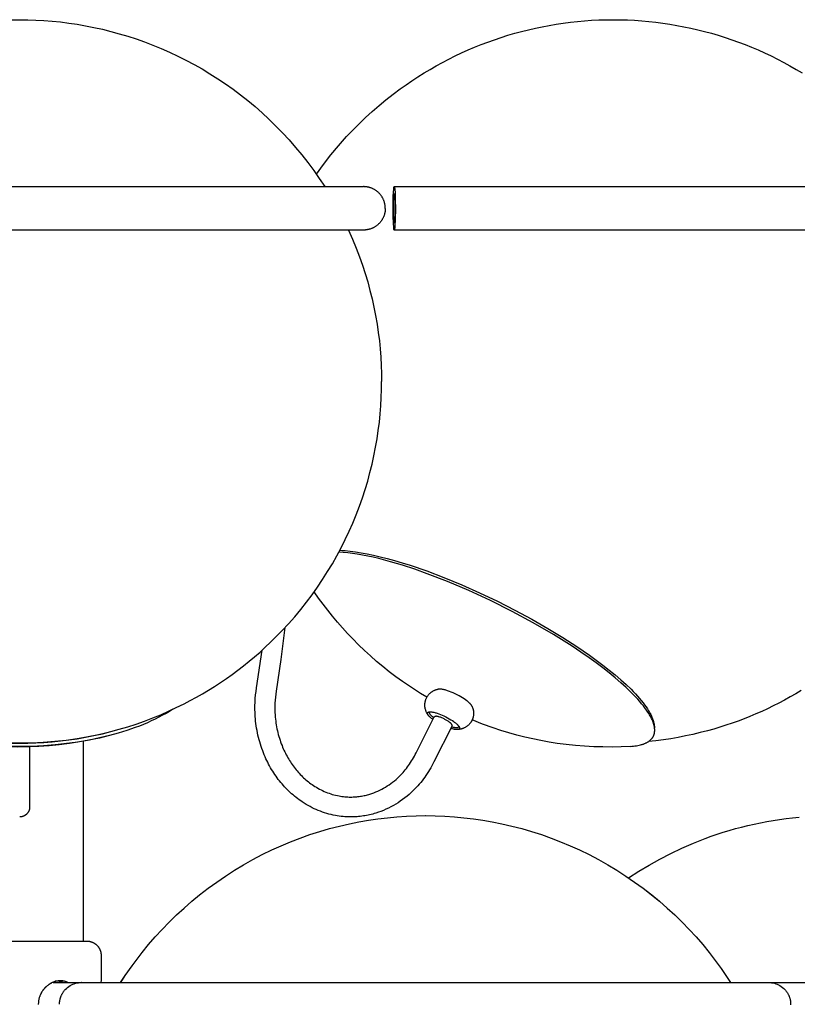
# Model space of a CAD drawing. Header units: millimetres. Extents: x -325 to 325, y -993 to 295.
# Tile 5 of 10: x 0 to 215, y -758 to -486. Entities that reach past the tile are written whole.
import ezdxf

# ---------------------------------------------------------------- set-up
doc = ezdxf.new("R2010")
doc.units = ezdxf.units.MM
doc.layers.add('Make2D$Visible$Curves', color=7, linetype='Continuous', true_color=0x000000)

msp = doc.modelspace()

# ---------------------------------------------------------------- linework, layer by layer
at = {"layer": 'Make2D$Visible$Curves', "color": 18, "lineweight": -3, "true_color": 0x000000}
for points in [[(-2.22, -486.17), (0, -486.15), (2.22, -486.17), (4.46, -486.25), (6.71, -486.37), (8.99, -486.55), (11.27, -486.78), (13.57, -487.07), (15.88, -487.41), (18.2, -487.82), (20.52, -488.27), (22.85, -488.79), (25.18, -489.37), (27.52, -490.01), (29.85, -490.7), (32.17, -491.46), (34.5, -492.28), (36.81, -493.17), (39.11, -494.11), (41.4, -495.12), (43.67, -496.19), (45.93, -497.32), (48.16, -498.51), (50.38, -499.76), (52.56, -501.07), (54.72, -502.45), (56.85, -503.88), (58.94, -505.37), (61.01, -506.91), (63.03, -508.51), (65.01, -510.16), (66.96, -511.87), (68.86, -513.63), (70.71, -515.44), (72.61, -517.38), (74.45, -519.38), (76.23, -521.43), (77.96, -523.52), (79.63, -525.66), (81.24, -527.83), (82.78, -530.04), (84.26, -532.29)], [(81.97, -528.87), (83.93, -526.17), (85.98, -523.53), (88.11, -520.97), (90.33, -518.47), (92.03, -516.66), (93.78, -514.9), (95.57, -513.18), (97.4, -511.5), (99.28, -509.87), (101.19, -508.29), (103.14, -506.76), (105.13, -505.27), (106.74, -504.12), (108.38, -503.01), (110.03, -501.93), (111.7, -500.88), (113.39, -499.87), (115.1, -498.89), (116.82, -497.95), (118.57, -497.04), (120.32, -496.16), (122.1, -495.32), (123.89, -494.52), (125.69, -493.75), (127.5, -493.02), (129.33, -492.33), (131.18, -491.67), (133.03, -491.05), (134.9, -490.46), (136.78, -489.91), (138.67, -489.39), (140.57, -488.92), (142.47, -488.48), (144.39, -488.08), (146.32, -487.71), (148.25, -487.39), (150.19, -487.1), (152.14, -486.85), (154.1, -486.63), (156.06, -486.46), (158.02, -486.32), (160, -486.22), (161.97, -486.17), (163.95, -486.15), (165.93, -486.17), (167.9, -486.22), (169.87, -486.32), (171.84, -486.46), (173.8, -486.63), (175.75, -486.85), (177.7, -487.1), (179.64, -487.39), (181.58, -487.71), (183.5, -488.08), (185.42, -488.48), (187.33, -488.92), (189.23, -489.39), (191.12, -489.91), (193, -490.46), (194.86, -491.05), (196.72, -491.67), (198.56, -492.33), (200.39, -493.02), (202.21, -493.75), (204.01, -494.52), (205.8, -495.32), (207.57, -496.16), (209.33, -497.04), (211.07, -497.95), (212.8, -498.89), (214.5, -499.87), (216.19, -500.88)], [(-95, -532.29), (-47.5, -532.29), (3.65, -532.29), (47.5, -532.29), (53.42, -532.29), (95, -532.29)], [(101, -538.29), (101, -538.16), (100.99, -538.03), (100.98, -537.9), (100.97, -537.77), (100.96, -537.64), (100.95, -537.51), (100.93, -537.38), (100.9, -537.24), (100.88, -537.11), (100.85, -536.98), (100.82, -536.84), (100.78, -536.71), (100.75, -536.57), (100.7, -536.44), (100.66, -536.31), (100.61, -536.17), (100.56, -536.04), (100.5, -535.91), (100.44, -535.78), (100.38, -535.65), (100.32, -535.52), (100.25, -535.39), (100.18, -535.27), (100.1, -535.14), (100.02, -535.02), (99.94, -534.9), (99.86, -534.78), (99.77, -534.66), (99.68, -534.54), (99.59, -534.43), (99.49, -534.32), (99.39, -534.21), (99.28, -534.09), (99.16, -533.98), (99.04, -533.86), (98.92, -533.75), (98.8, -533.65), (98.67, -533.55), (98.54, -533.45), (98.41, -533.36), (98.27, -533.27), (98.14, -533.18), (98, -533.1), (97.86, -533.02), (97.72, -532.95), (97.58, -532.88), (97.44, -532.81), (97.29, -532.75), (97.15, -532.69), (97, -532.64), (96.86, -532.59), (96.71, -532.54), (96.57, -532.5), (96.42, -532.46), (96.27, -532.43), (96.13, -532.4), (95.98, -532.37), (95.84, -532.35), (95.7, -532.33), (95.56, -532.32), (95.41, -532.31), (95.27, -532.3), (95.13, -532.29), (95, -532.29)], [(103.17, -538.29), (103.22, -535.18), (103.29, -533.63), (103.32, -533.17), (103.35, -532.91), (103.38, -532.67), (103.39, -532.61), (103.4, -532.53), (103.41, -532.46), (103.42, -532.43), (103.42, -532.41), (103.43, -532.38), (103.43, -532.37), (103.44, -532.36), (103.44, -532.35), (103.44, -532.34), (103.45, -532.34), (103.45, -532.33), (103.45, -532.33), (103.45, -532.32), (103.45, -532.32), (103.45, -532.32), (103.46, -532.32), (103.46, -532.31), (103.46, -532.31), (103.46, -532.31), (103.46, -532.31), (103.46, -532.31), (103.46, -532.3), (103.46, -532.3), (103.46, -532.3), (103.47, -532.3), (103.47, -532.3), (103.47, -532.3), (103.47, -532.3), (103.47, -532.3), (103.47, -532.3), (103.47, -532.3), (103.47, -532.3), (103.47, -532.3), (103.47, -532.3), (103.47, -532.3), (103.47, -532.3), (103.47, -532.3), (103.47, -532.3), (103.47, -532.29), (103.47, -532.29), (103.47, -532.29), (103.48, -532.29), (103.48, -532.29), (103.48, -532.29), (103.48, -532.29), (103.48, -532.29), (103.48, -532.29), (103.48, -532.29), (103.48, -532.29), (103.48, -532.29), (103.48, -532.29), (103.48, -532.29), (103.48, -532.29), (103.48, -532.29), (103.48, -532.29), (103.48, -532.29), (103.48, -532.29), (103.48, -532.29), (103.48, -532.29), (103.48, -532.29), (103.48, -532.29), (103.48, -532.29), (103.48, -532.29), (103.48, -532.29), (103.49, -532.29), (103.49, -532.29), (103.49, -532.29), (103.49, -532.29), (103.49, -532.29), (103.49, -532.29), (103.49, -532.29), (103.49, -532.29), (103.49, -532.29), (103.49, -532.29), (103.49, -532.29), (103.49, -532.29), (103.49, -532.29), (103.49, -532.3), (103.49, -532.3), (103.49, -532.3), (103.49, -532.3), (103.49, -532.3), (103.49, -532.3), (103.49, -532.3), (103.49, -532.3), (103.49, -532.3), (103.49, -532.3), (103.5, -532.3), (103.5, -532.3), (103.5, -532.3), (103.5, -532.3), (103.5, -532.3), (103.5, -532.3), (103.5, -532.3), (103.5, -532.3), (103.5, -532.31), (103.5, -532.31), (103.5, -532.31), (103.5, -532.31), (103.51, -532.31), (103.51, -532.31), (103.51, -532.32), (103.51, -532.32), (103.51, -532.32), (103.51, -532.33), (103.52, -532.33), (103.52, -532.33), (103.52, -532.34), (103.52, -532.34), (103.53, -532.35), (103.53, -532.36), (103.53, -532.37), (103.54, -532.38), (103.54, -532.41), (103.55, -532.44), (103.55, -532.47), (103.57, -532.54), (103.59, -532.66), (103.61, -532.82), (103.63, -533.08), (103.69, -533.93), (103.76, -535.98), (103.78, -538.29)], [(103.48, -532.29), (258.68, -532.29)], [(103.25, -534.29), (103.48, -534.29)], [(103.28, -538.29), (103.3, -536.67), (103.34, -535.44), (103.37, -534.94), (103.39, -534.74), (103.41, -534.58), (103.42, -534.51), (103.43, -534.45), (103.43, -534.43), (103.44, -534.4), (103.44, -534.38), (103.44, -534.36), (103.45, -534.36), (103.45, -534.35), (103.45, -534.34), (103.45, -534.33), (103.46, -534.33), (103.46, -534.32), (103.46, -534.32), (103.46, -534.32), (103.46, -534.31), (103.46, -534.31), (103.46, -534.31), (103.47, -534.31), (103.47, -534.3), (103.47, -534.3), (103.47, -534.3), (103.47, -534.3), (103.47, -534.3), (103.47, -534.3), (103.47, -534.3), (103.47, -534.3), (103.47, -534.3), (103.47, -534.3), (103.47, -534.3), (103.47, -534.3), (103.47, -534.3), (103.47, -534.3), (103.47, -534.3), (103.48, -534.3), (103.48, -534.3), (103.48, -534.3), (103.48, -534.29), (103.48, -534.29), (103.48, -534.29), (103.48, -534.29), (103.48, -534.29), (103.48, -534.29), (103.48, -534.29), (103.48, -534.29), (103.48, -534.29), (103.48, -534.29), (103.48, -534.29), (103.48, -534.29), (103.48, -534.29), (103.48, -534.29), (103.48, -534.29), (103.48, -534.29), (103.48, -534.29), (103.48, -534.29), (103.48, -534.29), (103.48, -534.29), (103.48, -534.29), (103.48, -534.29), (103.48, -534.29)], [(103.48, -534.29), (103.48, -534.29), (103.48, -534.29), (103.48, -534.29), (103.48, -534.29), (103.48, -534.29), (103.48, -534.29), (103.48, -534.29), (103.49, -534.29), (103.49, -534.29), (103.49, -534.29), (103.49, -534.29), (103.49, -534.29), (103.49, -534.29), (103.49, -534.29), (103.49, -534.29), (103.49, -534.29), (103.49, -534.29), (103.49, -534.29), (103.49, -534.29), (103.49, -534.29), (103.49, -534.29), (103.49, -534.29), (103.49, -534.29), (103.49, -534.3), (103.49, -534.3), (103.49, -534.3), (103.49, -534.3), (103.49, -534.3), (103.49, -534.3), (103.49, -534.3), (103.49, -534.3), (103.49, -534.3), (103.49, -534.3), (103.49, -534.3), (103.49, -534.3), (103.5, -534.3), (103.5, -534.3), (103.5, -534.3), (103.5, -534.3), (103.5, -534.3), (103.5, -534.31), (103.5, -534.31), (103.5, -534.31), (103.5, -534.31), (103.5, -534.31), (103.5, -534.32), (103.51, -534.32), (103.51, -534.32), (103.51, -534.33), (103.51, -534.34), (103.52, -534.34), (103.52, -534.35), (103.52, -534.36), (103.52, -534.38), (103.53, -534.4), (103.53, -534.42), (103.54, -534.45), (103.55, -534.5), (103.56, -534.57), (103.57, -534.73), (103.59, -534.93), (103.62, -535.44), (103.66, -536.68), (103.68, -538.29)], [(101, -538.29), (101, -538.42), (100.99, -538.55), (100.98, -538.68), (100.97, -538.81), (100.96, -538.94), (100.95, -539.08), (100.93, -539.21), (100.9, -539.34), (100.88, -539.48), (100.85, -539.61), (100.82, -539.74), (100.78, -539.88), (100.75, -540.01), (100.7, -540.15), (100.66, -540.28), (100.61, -540.41), (100.56, -540.54), (100.5, -540.68), (100.44, -540.81), (100.38, -540.94), (100.32, -541.07), (100.25, -541.19), (100.18, -541.32), (100.1, -541.44), (100.02, -541.57), (99.94, -541.69), (99.86, -541.81), (99.77, -541.93), (99.68, -542.04), (99.59, -542.16), (99.49, -542.27), (99.39, -542.38), (99.28, -542.49), (99.16, -542.61), (99.04, -542.72), (98.92, -542.83), (98.8, -542.94), (98.67, -543.04), (98.54, -543.13), (98.41, -543.23), (98.27, -543.32), (98.14, -543.4), (98, -543.49), (97.86, -543.56), (97.72, -543.64), (97.58, -543.71), (97.44, -543.77), (97.29, -543.84), (97.15, -543.89), (97, -543.95), (96.86, -544), (96.71, -544.04), (96.57, -544.08), (96.42, -544.12), (96.27, -544.16), (96.13, -544.18), (95.98, -544.21), (95.84, -544.23), (95.7, -544.25), (95.56, -544.27), (95.41, -544.28), (95.27, -544.29), (95.13, -544.29), (95, -544.29)], [(103.45, -544.26), (103.45, -544.26), (103.45, -544.25), (103.45, -544.25), (103.44, -544.24), (103.44, -544.23), (103.44, -544.22), (103.43, -544.21), (103.43, -544.2), (103.42, -544.18), (103.42, -544.15), (103.41, -544.13), (103.4, -544.06), (103.39, -543.98), (103.36, -543.79), (103.32, -543.42), (103.27, -542.57), (103.19, -540.26), (103.17, -538.29)], [(103.48, -542.29), (103.48, -542.29), (103.48, -542.29), (103.48, -542.29), (103.48, -542.29), (103.48, -542.29), (103.48, -542.29), (103.48, -542.29), (103.48, -542.29), (103.48, -542.29), (103.48, -542.29), (103.48, -542.29), (103.48, -542.29), (103.48, -542.29), (103.48, -542.29), (103.48, -542.29), (103.48, -542.29), (103.48, -542.29), (103.48, -542.29), (103.48, -542.29), (103.48, -542.29), (103.48, -542.29), (103.48, -542.29), (103.48, -542.29), (103.48, -542.29), (103.48, -542.29), (103.47, -542.29), (103.47, -542.29), (103.47, -542.29), (103.47, -542.29), (103.47, -542.29), (103.47, -542.29), (103.47, -542.29), (103.47, -542.29), (103.47, -542.29), (103.47, -542.28), (103.47, -542.28), (103.47, -542.28), (103.47, -542.28), (103.47, -542.28), (103.47, -542.28), (103.47, -542.28), (103.46, -542.28), (103.46, -542.27), (103.46, -542.27), (103.46, -542.27), (103.46, -542.27), (103.46, -542.26), (103.46, -542.26), (103.45, -542.25), (103.45, -542.25), (103.45, -542.24), (103.45, -542.23), (103.44, -542.22), (103.44, -542.2), (103.44, -542.18), (103.43, -542.16), (103.43, -542.13), (103.42, -542.08), (103.41, -542.01), (103.39, -541.84), (103.37, -541.64), (103.34, -541.14), (103.3, -539.92), (103.28, -538.29)], [(103.68, -538.29), (103.65, -540.58), (103.62, -541.15), (103.59, -541.66), (103.57, -541.85), (103.56, -542.02), (103.55, -542.08), (103.54, -542.14), (103.53, -542.16), (103.53, -542.18), (103.52, -542.21), (103.52, -542.22), (103.52, -542.23), (103.52, -542.24), (103.51, -542.25), (103.51, -542.25), (103.51, -542.26), (103.51, -542.27), (103.5, -542.27), (103.5, -542.27), (103.5, -542.27), (103.5, -542.28), (103.5, -542.28), (103.5, -542.28), (103.5, -542.28), (103.5, -542.28), (103.5, -542.28), (103.5, -542.28), (103.5, -542.28), (103.49, -542.29), (103.49, -542.29), (103.49, -542.29), (103.49, -542.29), (103.49, -542.29), (103.49, -542.29), (103.49, -542.29), (103.49, -542.29), (103.49, -542.29), (103.49, -542.29), (103.49, -542.29), (103.49, -542.29), (103.49, -542.29), (103.49, -542.29), (103.49, -542.29), (103.49, -542.29), (103.49, -542.29), (103.49, -542.29), (103.49, -542.29), (103.49, -542.29), (103.49, -542.29), (103.49, -542.29), (103.49, -542.29), (103.49, -542.29), (103.49, -542.29), (103.49, -542.29), (103.49, -542.29), (103.49, -542.29), (103.48, -542.29), (103.48, -542.29), (103.48, -542.29), (103.48, -542.29), (103.48, -542.29), (103.48, -542.29), (103.48, -542.29), (103.48, -542.29)], [(103.78, -538.29), (103.74, -541.45), (103.67, -543.03), (103.63, -543.5), (103.61, -543.76), (103.58, -543.97), (103.57, -544.05), (103.56, -544.12), (103.55, -544.15), (103.54, -544.18), (103.54, -544.2), (103.53, -544.21), (103.53, -544.22), (103.53, -544.23), (103.52, -544.24), (103.52, -544.25), (103.52, -544.25), (103.51, -544.26), (103.51, -544.26), (103.51, -544.26), (103.51, -544.27), (103.51, -544.27), (103.51, -544.27), (103.51, -544.27), (103.5, -544.28), (103.5, -544.28), (103.5, -544.28), (103.5, -544.28), (103.5, -544.28), (103.5, -544.28), (103.5, -544.28), (103.5, -544.28), (103.5, -544.28), (103.5, -544.29), (103.5, -544.29), (103.5, -544.29), (103.5, -544.29), (103.49, -544.29), (103.49, -544.29), (103.49, -544.29), (103.49, -544.29), (103.49, -544.29), (103.49, -544.29), (103.49, -544.29), (103.49, -544.29), (103.49, -544.29), (103.49, -544.29), (103.49, -544.29), (103.49, -544.29), (103.49, -544.29), (103.49, -544.29), (103.49, -544.29), (103.49, -544.29), (103.49, -544.29), (103.49, -544.29), (103.49, -544.29), (103.49, -544.29), (103.49, -544.29), (103.49, -544.29), (103.49, -544.29), (103.48, -544.29), (103.48, -544.29), (103.48, -544.29), (103.48, -544.29), (103.48, -544.29), (103.48, -544.29), (103.48, -544.29)], [(95, -544.29), (94.99, -544.29), (94.99, -544.29), (94.97, -544.29), (-95, -544.29)], [(90.82, -544.29), (91.94, -546.81), (92.98, -549.34), (93.86, -551.65), (94.68, -553.97), (95.44, -556.3), (96.14, -558.63), (96.78, -560.96), (97.35, -563.3), (97.87, -565.63), (98.33, -567.95), (98.73, -570.27), (99.07, -572.58), (99.36, -574.87), (99.6, -577.16), (99.77, -579.43), (99.9, -581.69), (99.97, -583.93), (100, -586.15)], [(103.48, -544.29), (103.48, -544.29), (103.48, -544.29), (103.48, -544.29), (103.48, -544.29), (103.48, -544.29), (103.48, -544.29), (103.48, -544.29), (103.48, -544.29), (103.48, -544.29), (103.48, -544.29), (103.48, -544.29), (103.48, -544.29), (103.48, -544.29), (103.48, -544.29), (103.48, -544.29), (103.48, -544.29), (103.48, -544.29), (103.47, -544.29), (103.47, -544.29), (103.47, -544.29), (103.47, -544.29), (103.47, -544.29), (103.47, -544.29), (103.47, -544.29), (103.47, -544.29), (103.47, -544.29), (103.47, -544.29), (103.47, -544.29), (103.47, -544.29), (103.47, -544.29), (103.47, -544.29), (103.47, -544.29), (103.47, -544.28), (103.47, -544.28), (103.47, -544.28), (103.46, -544.28), (103.46, -544.28), (103.46, -544.28), (103.46, -544.28), (103.46, -544.28), (103.46, -544.27), (103.46, -544.27), (103.46, -544.27), (103.45, -544.27), (103.45, -544.27), (103.45, -544.26)], [(258.68, -544.29), (103.48, -544.29)], [(45.4, -675.25), (47.11, -674.35), (48.82, -673.42), (50.5, -672.46), (52.18, -671.45), (53.83, -670.42), (55.47, -669.35), (57.1, -668.24), (58.7, -667.11), (60.28, -665.93), (61.84, -664.73), (63.38, -663.49), (64.9, -662.23), (66.39, -660.93), (67.86, -659.6), (69.3, -658.24), (70.71, -656.86), (72.52, -655), (74.27, -653.1), (75.98, -651.16), (77.63, -649.18), (79.24, -647.15), (80.78, -645.09), (82.27, -643), (83.7, -640.87), (85.07, -638.71), (86.38, -636.52), (87.64, -634.31), (88.83, -632.08), (89.96, -629.82), (91.03, -627.55), (92.03, -625.26), (92.98, -622.96), (93.86, -620.64), (94.68, -618.32), (95.44, -615.99), (96.14, -613.66), (96.78, -611.33), (97.35, -609), (97.87, -606.67), (98.33, -604.34), (98.73, -602.02), (99.07, -599.72), (99.36, -597.42), (99.6, -595.13), (99.77, -592.86), (99.9, -590.6), (99.97, -588.37), (100, -586.15)], [(157.32, -662.53), (155.04, -660.95), (152.62, -659.34), (147.44, -656.08), (141.87, -652.83), (136.02, -649.68), (130.04, -646.68), (124.05, -643.91), (118.2, -641.43), (112.6, -639.27), (109.15, -638.05), (105.74, -636.94), (102.42, -635.95), (99.21, -635.11), (97.67, -634.74), (96.16, -634.41), (94.7, -634.12), (93.28, -633.87), (91.92, -633.66), (90.62, -633.49), (89.37, -633.37), (88.19, -633.29)], [(88.44, -632.81), (89.16, -632.85), (89.89, -632.9), (91.27, -633.03), (92.75, -633.22), (94.32, -633.46), (95.99, -633.77), (97.75, -634.14), (99.61, -634.57), (101.56, -635.07), (103.59, -635.63), (105.7, -636.26), (107.88, -636.95), (112.44, -638.51), (117.21, -640.32), (122.11, -642.34), (127.07, -644.54), (132, -646.88), (136.83, -649.34), (141.49, -651.85), (145.92, -654.39), (150.07, -656.92), (153.89, -659.39), (157.38, -661.78)], [(105.75, -669.07), (103.91, -667.74), (102.12, -666.37), (100.35, -664.95), (98.61, -663.5), (96.91, -662.01), (95.25, -660.48), (93.62, -658.92), (92.02, -657.31), (90.57, -655.78), (89.15, -654.23), (87.77, -652.64), (86.42, -651.02), (85.1, -649.38), (83.82, -647.71), (82.57, -646.01), (81.37, -644.28)], [(73.29, -654.18), (72.19, -662.97), (70.87, -671.72)], [(65.45, -670.83), (66.99, -660.39)], [(175.39, -681.84), (175.38, -681.74), (175.36, -681.63), (175.32, -681.42), (175.27, -681.21), (175.22, -680.99), (175.15, -680.77), (175.08, -680.54), (175, -680.31), (174.91, -680.07), (174.81, -679.83), (174.7, -679.59), (174.59, -679.34), (174.46, -679.09), (174.33, -678.84), (174.19, -678.58), (174.04, -678.32), (173.88, -678.05), (173.54, -677.51), (173.16, -676.95), (172.75, -676.38), (172.31, -675.8), (171.83, -675.21), (171.32, -674.6), (170.78, -673.99), (170.2, -673.36), (169.59, -672.72), (168.96, -672.08), (167.59, -670.77), (166.12, -669.43), (164.53, -668.06), (162.85, -666.69), (161.09, -665.3), (159.24, -663.92), (157.32, -662.53)], [(157.38, -661.78), (159.27, -663.15), (161.1, -664.53), (162.85, -665.9), (164.52, -667.26), (166.08, -668.61), (167.54, -669.93), (168.89, -671.23), (169.53, -671.87), (170.13, -672.5), (170.69, -673.12), (171.23, -673.73), (171.74, -674.33), (172.21, -674.92), (172.65, -675.49), (173.06, -676.06), (173.43, -676.61), (173.77, -677.14), (173.92, -677.41), (174.07, -677.67), (174.21, -677.92), (174.34, -678.17), (174.47, -678.42), (174.58, -678.67), (174.69, -678.91), (174.78, -679.14), (174.87, -679.38), (174.95, -679.61), (175.03, -679.83), (175.09, -680.05), (175.15, -680.27), (175.19, -680.48), (175.23, -680.69), (175.25, -680.79), (175.27, -680.9)], [(112.48, -673.44), (110.76, -672.4), (109.07, -671.32), (107.4, -670.21), (105.75, -669.07)], [(91.46, -706.5), (90.93, -706.5), (90.4, -706.48), (89.87, -706.45), (89.34, -706.41), (88.81, -706.35), (88.28, -706.28), (87.75, -706.21), (87.23, -706.12), (86.62, -706), (86.02, -705.86), (85.42, -705.71), (84.83, -705.54), (84.24, -705.36), (83.65, -705.16), (83.07, -704.95), (82.49, -704.72), (81.92, -704.48), (81.35, -704.22), (80.79, -703.95), (80.24, -703.66), (79.69, -703.36), (79.14, -703.05), (78.61, -702.72), (78.07, -702.37), (77.63, -702.07), (77.2, -701.76), (76.77, -701.44), (76.35, -701.12), (75.93, -700.78), (75.52, -700.44), (75.12, -700.08), (74.72, -699.72), (74.33, -699.35), (73.95, -698.97), (73.57, -698.59), (73.2, -698.19), (72.84, -697.79), (72.48, -697.38), (72.13, -696.96), (71.79, -696.54), (71.45, -696.11), (71.13, -695.67), (70.81, -695.22), (70.49, -694.77), (70.19, -694.31), (69.89, -693.84), (69.6, -693.37), (69.32, -692.89), (69.04, -692.4), (68.78, -691.91), (68.52, -691.41), (68.27, -690.91), (68.03, -690.4), (67.8, -689.88), (67.57, -689.36), (67.36, -688.83), (67.13, -688.23), (66.91, -687.63), (66.7, -687.01), (66.5, -686.4), (66.32, -685.78), (66.14, -685.16), (65.98, -684.53), (65.83, -683.9), (65.69, -683.26), (65.57, -682.62), (65.46, -681.98), (65.36, -681.34), (65.27, -680.69), (65.19, -680.04), (65.13, -679.39), (65.08, -678.74), (65.02, -677.74), (65, -676.75), (65, -675.76), (65.03, -674.77), (65.09, -673.78), (65.18, -672.79), (65.3, -671.81), (65.45, -670.83)], [(70.87, -671.72), (70.75, -672.54), (70.65, -673.37), (70.58, -674.19), (70.53, -675.02), (70.5, -675.86), (70.5, -676.69), (70.52, -677.52), (70.56, -678.36), (70.61, -678.91), (70.66, -679.45), (70.72, -680), (70.8, -680.54), (70.88, -681.08), (70.98, -681.61), (71.08, -682.15), (71.2, -682.68), (71.32, -683.21), (71.45, -683.73), (71.6, -684.25), (71.75, -684.77), (71.92, -685.28), (72.09, -685.79), (72.28, -686.3), (72.47, -686.8), (72.65, -687.23), (72.83, -687.66), (73.02, -688.09), (73.22, -688.51), (73.43, -688.92), (73.64, -689.33), (73.85, -689.73), (74.08, -690.13), (74.31, -690.53), (74.54, -690.91), (74.79, -691.29), (75.03, -691.67), (75.29, -692.04), (75.55, -692.4), (75.81, -692.76), (76.09, -693.11), (76.36, -693.45), (76.65, -693.79), (76.93, -694.12), (77.23, -694.45), (77.52, -694.76), (77.83, -695.08), (78.14, -695.38), (78.45, -695.68), (78.77, -695.97), (79.09, -696.25), (79.42, -696.53), (79.75, -696.8), (80.09, -697.06), (80.43, -697.31), (80.78, -697.56), (81.13, -697.8), (81.54, -698.07), (81.96, -698.32), (82.39, -698.57), (82.82, -698.81), (83.25, -699.03), (83.68, -699.24), (84.13, -699.44), (84.57, -699.63), (85.02, -699.81), (85.47, -699.97), (85.92, -700.13), (86.37, -700.27), (86.83, -700.39), (87.29, -700.51), (87.76, -700.61), (88.22, -700.71), (88.62, -700.78), (89.03, -700.84), (89.43, -700.89), (89.83, -700.93), (90.24, -700.96), (90.64, -700.98), (91.05, -701), (91.46, -701)], [(112.87, -678.39), (112.81, -678.29), (112.74, -678.2), (112.68, -678.11), (112.62, -678.01), (112.56, -677.91), (112.51, -677.81), (112.45, -677.71), (112.4, -677.6), (112.33, -677.46), (112.27, -677.31), (112.21, -677.16), (112.16, -677.01), (112.11, -676.85), (112.09, -676.77), (112.07, -676.69), (112.05, -676.62), (112.03, -676.54), (112.02, -676.46), (112, -676.37), (111.98, -676.26), (111.97, -676.15), (111.96, -676.04), (111.95, -675.93), (111.94, -675.82), (111.93, -675.71), (111.93, -675.6), (111.93, -675.49), (111.94, -675.37), (111.94, -675.26), (111.95, -675.15), (111.97, -675.04), (111.98, -674.93), (112, -674.82), (112.02, -674.71), (112.04, -674.6), (112.07, -674.46), (112.11, -674.33), (112.14, -674.23), (112.17, -674.13), (112.21, -674.04), (112.24, -673.94), (112.3, -673.8), (112.37, -673.65), (112.44, -673.52), (112.51, -673.38), (112.59, -673.25), (112.67, -673.12), (112.76, -673), (112.85, -672.87), (112.94, -672.75), (113.04, -672.64), (113.15, -672.52), (113.25, -672.41), (113.36, -672.31), (113.48, -672.21), (113.6, -672.11), (113.72, -672.01), (113.82, -671.94), (113.93, -671.86), (114.04, -671.79), (114.15, -671.73), (114.26, -671.66), (114.37, -671.6), (114.49, -671.55), (114.6, -671.49), (114.72, -671.44), (114.84, -671.4), (114.96, -671.35), (115.08, -671.31), (115.2, -671.28), (115.32, -671.24), (115.45, -671.21), (115.57, -671.19)], [(122.81, -673.9), (122.36, -673.61), (121.88, -673.32), (121.37, -673.03), (120.84, -672.75), (120.3, -672.48), (119.76, -672.24), (119.23, -672.01), (118.72, -671.81), (118.22, -671.63), (117.98, -671.55), (117.74, -671.48), (117.51, -671.41), (117.28, -671.35), (117.06, -671.3), (116.85, -671.26), (116.65, -671.22), (116.46, -671.19), (116.36, -671.18), (116.28, -671.17), (116.19, -671.16), (116.11, -671.16), (116.03, -671.15), (115.95, -671.15), (115.88, -671.15), (115.81, -671.16), (115.75, -671.16), (115.71, -671.16), (115.68, -671.17), (115.65, -671.17), (115.62, -671.18), (115.6, -671.18), (115.57, -671.19)], [(215.94, -671.57), (214.42, -672.47), (212.89, -673.35), (211.34, -674.2), (209.77, -675.03), (208.2, -675.82), (206.61, -676.59), (205, -677.33), (203.38, -678.04), (201.76, -678.72), (200.11, -679.38), (198.46, -680), (196.8, -680.6), (195.12, -681.16), (193.44, -681.7), (191.74, -682.21), (190.04, -682.68), (188.03, -683.2), (186.01, -683.68), (183.98, -684.12), (181.94, -684.51), (179.9, -684.87), (177.85, -685.18), (175.79, -685.44), (173.73, -685.67)], [(124.94, -675.87), (124.93, -675.85), (124.92, -675.82), (124.91, -675.8), (124.89, -675.77), (124.87, -675.74), (124.86, -675.72), (124.82, -675.66), (124.78, -675.6), (124.74, -675.55), (124.7, -675.49), (124.65, -675.43), (124.6, -675.37), (124.54, -675.31), (124.49, -675.25), (124.43, -675.18), (124.3, -675.06), (124.16, -674.93), (124.02, -674.8), (123.86, -674.67), (123.7, -674.54), (123.53, -674.41), (123.18, -674.15), (122.81, -673.9)], [(-2.22, -686.12), (0, -686.15), (2.22, -686.12), (4.46, -686.05), (6.71, -685.92), (8.99, -685.74), (11.27, -685.51), (13.57, -685.22), (15.88, -684.88), (18.2, -684.48), (20.52, -684.02), (22.85, -683.5), (25.18, -682.92), (27.52, -682.29), (29.85, -681.59), (32.17, -680.83), (34.5, -680.01), (36.81, -679.12), (38.98, -678.24), (41.13, -677.3), (43.27, -676.3), (45.4, -675.25)], [(42.34, -676.74), (41.41, -677.32), (40.45, -677.88), (39.47, -678.42), (38.46, -678.96), (37.42, -679.47), (36.36, -679.97), (35.28, -680.45), (34.18, -680.92), (33.06, -681.37), (31.92, -681.8), (29.6, -682.61), (27.23, -683.34), (24.83, -684.01)], [(112.87, -678.39), (112.84, -678.34), (112.81, -678.3), (112.79, -678.26), (112.77, -678.22), (112.74, -678.18), (112.72, -678.14), (112.71, -678.13), (112.71, -678.11), (112.7, -678.09), (112.69, -678.07), (112.68, -678.05), (112.68, -678.03), (112.67, -678.02), (112.67, -678), (112.66, -677.98), (112.66, -677.96), (112.65, -677.95), (112.65, -677.93), (112.65, -677.91), (112.65, -677.9), (112.64, -677.88), (112.64, -677.87), (112.64, -677.86), (112.64, -677.85), (112.64, -677.84), (112.64, -677.84), (112.64, -677.83), (112.64, -677.82), (112.64, -677.81), (112.64, -677.81), (112.65, -677.8), (112.65, -677.79), (112.65, -677.78), (112.65, -677.78), (112.65, -677.77), (112.65, -677.76), (112.65, -677.76), (112.66, -677.75), (112.66, -677.74), (112.66, -677.74), (112.66, -677.73), (112.66, -677.72), (112.67, -677.72), (112.67, -677.71), (112.67, -677.7), (112.67, -677.7), (112.68, -677.69), (112.68, -677.69), (112.68, -677.68), (112.69, -677.67), (112.69, -677.67), (112.69, -677.66), (112.7, -677.66), (112.7, -677.65), (112.71, -677.64), (112.71, -677.64), (112.72, -677.63), (112.72, -677.63), (112.72, -677.62), (112.73, -677.62), (112.73, -677.61), (112.74, -677.61), (112.74, -677.6), (112.75, -677.6), (112.76, -677.59), (112.76, -677.59), (112.77, -677.58), (112.77, -677.58), (112.78, -677.57), (112.78, -677.57), (112.8, -677.56), (112.81, -677.55), (112.82, -677.54), (112.84, -677.54), (112.85, -677.53), (112.87, -677.52), (112.88, -677.51), (112.9, -677.51), (112.92, -677.5), (112.93, -677.5), (112.95, -677.49), (112.97, -677.48)], [(112.97, -677.48), (112.99, -677.48), (113.01, -677.47), (113.04, -677.47), (113.06, -677.46), (113.09, -677.46), (113.12, -677.45), (113.14, -677.45), (113.17, -677.44), (113.2, -677.44), (113.23, -677.44), (113.29, -677.44), (113.36, -677.43), (113.43, -677.43), (113.5, -677.44), (113.57, -677.44), (113.65, -677.45), (113.73, -677.45), (113.81, -677.46), (113.9, -677.48), (114.08, -677.5), (114.27, -677.54), (114.46, -677.59), (114.67, -677.64), (114.88, -677.69), (115.1, -677.76), (115.32, -677.83), (115.77, -677.99), (116.23, -678.17), (116.72, -678.37), (117.21, -678.59), (117.71, -678.84), (118.2, -679.09), (118.67, -679.36), (119.11, -679.62), (119.53, -679.89)], [(113.51, -678.28), (113.46, -678.22), (113.42, -678.17), (113.4, -678.14), (113.38, -678.11), (113.36, -678.08), (113.34, -678.05), (113.32, -678.02), (113.31, -678), (113.29, -677.97), (113.28, -677.95), (113.27, -677.92), (113.26, -677.89), (113.25, -677.87), (113.24, -677.84), (113.23, -677.82), (113.22, -677.81), (113.22, -677.8), (113.22, -677.79), (113.21, -677.77), (113.21, -677.76), (113.21, -677.75), (113.21, -677.74), (113.21, -677.73), (113.2, -677.72), (113.2, -677.71), (113.2, -677.7), (113.2, -677.69), (113.2, -677.68), (113.2, -677.67), (113.2, -677.66), (113.2, -677.65), (113.2, -677.64), (113.2, -677.63), (113.2, -677.62), (113.2, -677.61), (113.21, -677.6), (113.21, -677.59), (113.21, -677.58), (113.21, -677.57), (113.21, -677.56), (113.22, -677.55), (113.22, -677.54), (113.22, -677.54), (113.23, -677.53), (113.23, -677.52)], [(113.23, -677.52), (113.23, -677.51), (113.24, -677.51), (113.24, -677.5), (113.24, -677.5), (113.25, -677.49), (113.25, -677.49), (113.25, -677.48), (113.26, -677.48), (113.26, -677.47), (113.27, -677.47), (113.27, -677.46), (113.27, -677.46), (113.28, -677.45), (113.28, -677.45), (113.29, -677.44), (113.29, -677.44)], [(113.23, -677.52), (113.27, -677.44)], [(124.94, -675.87), (125, -675.99), (125.05, -676.1), (125.09, -676.22), (125.14, -676.34), (125.18, -676.46), (125.21, -676.58), (125.25, -676.71), (125.28, -676.83), (125.3, -676.95), (125.33, -677.08), (125.35, -677.21), (125.36, -677.33), (125.38, -677.46), (125.39, -677.59), (125.39, -677.72), (125.39, -677.85), (125.39, -677.98), (125.39, -678.1), (125.38, -678.22), (125.37, -678.35), (125.35, -678.47), (125.33, -678.59), (125.31, -678.72), (125.28, -678.84), (125.26, -678.93), (125.24, -679.01), (125.22, -679.1), (125.19, -679.19), (125.16, -679.28), (125.13, -679.36), (125.1, -679.45), (125.07, -679.53), (125.03, -679.62), (124.99, -679.7), (124.96, -679.78), (124.92, -679.86), (124.87, -679.95), (124.83, -680.03), (124.78, -680.11), (124.74, -680.18), (124.7, -680.25), (124.65, -680.32), (124.61, -680.38), (124.56, -680.44), (124.52, -680.51), (124.47, -680.57), (124.42, -680.63), (124.37, -680.69), (124.27, -680.81), (124.17, -680.92), (124.06, -681.03), (123.95, -681.14), (123.83, -681.24), (123.71, -681.34), (123.59, -681.43), (123.46, -681.52), (123.34, -681.61), (123.2, -681.69), (123.07, -681.77), (122.93, -681.84), (122.79, -681.91), (122.65, -681.97), (122.51, -682.03), (122.37, -682.08), (122.22, -682.13), (122.08, -682.17), (121.93, -682.21), (121.78, -682.24), (121.66, -682.27), (121.54, -682.29), (121.41, -682.31), (121.29, -682.32), (121.17, -682.33), (121.05, -682.34), (120.92, -682.35), (120.8, -682.35)], [(109.53, -688.83), (114.54, -678.82)], [(114.16, -679.57), (113.94, -679.41), (113.74, -679.25), (113.56, -679.1), (113.38, -678.94), (113.3, -678.87), (113.23, -678.8), (113.16, -678.72), (113.09, -678.65), (113.03, -678.58), (112.97, -678.52), (112.92, -678.45), (112.87, -678.39)], [(114.4, -679.1), (114.26, -678.99), (114.13, -678.88), (114, -678.78), (113.89, -678.67), (113.78, -678.57), (113.68, -678.47), (113.59, -678.38), (113.55, -678.33), (113.51, -678.28)], [(114.54, -678.82), (114.54, -678.82), (114.54, -678.81), (114.54, -678.81), (114.55, -678.8), (114.55, -678.8), (114.55, -678.8), (114.55, -678.79), (114.56, -678.79), (114.56, -678.78), (114.56, -678.78), (114.57, -678.78), (114.57, -678.77), (114.58, -678.77), (114.58, -678.77), (114.58, -678.76), (114.59, -678.76), (114.59, -678.75), (114.6, -678.75), (114.6, -678.75), (114.61, -678.75), (114.61, -678.74), (114.62, -678.74), (114.62, -678.74), (114.63, -678.73), (114.63, -678.73), (114.64, -678.73), (114.64, -678.73), (114.65, -678.72), (114.65, -678.72), (114.66, -678.72), (114.67, -678.71), (114.69, -678.71), (114.7, -678.7), (114.71, -678.7), (114.73, -678.7), (114.74, -678.69), (114.76, -678.69), (114.77, -678.69), (114.79, -678.69), (114.81, -678.68), (114.82, -678.68), (114.84, -678.68), (114.86, -678.68), (114.89, -678.68), (114.93, -678.68)], [(119.46, -681.28), (119.46, -681.28), (119.46, -681.27), (119.46, -681.27), (119.46, -681.27), (119.46, -681.27), (119.46, -681.26), (119.46, -681.26), (119.47, -681.26), (119.47, -681.25), (119.47, -681.25), (119.47, -681.25), (119.47, -681.24), (119.47, -681.24), (119.47, -681.24), (119.47, -681.23), (119.47, -681.23), (119.47, -681.23), (119.47, -681.22), (119.47, -681.22), (119.47, -681.21), (119.47, -681.21), (119.47, -681.2), (119.47, -681.19), (119.47, -681.18), (119.47, -681.18), (119.47, -681.17), (119.47, -681.16), (119.47, -681.15), (119.47, -681.14), (119.47, -681.13), (119.47, -681.13), (119.46, -681.12), (119.46, -681.11), (119.46, -681.1), (119.45, -681.09), (119.45, -681.08), (119.45, -681.07), (119.44, -681.06), (119.44, -681.05), (119.43, -681.04), (119.43, -681.02), (119.41, -681), (119.4, -680.98), (119.39, -680.96), (119.37, -680.93), (119.36, -680.91), (119.34, -680.89), (119.32, -680.86), (119.31, -680.84), (119.29, -680.82), (119.26, -680.79), (119.22, -680.74), (119.17, -680.69), (119.12, -680.63), (119.06, -680.58), (119, -680.52), (118.93, -680.47), (118.86, -680.41), (118.71, -680.29), (118.56, -680.18), (118.39, -680.06), (118.22, -679.95), (118.04, -679.84), (117.86, -679.73), (117.68, -679.63), (117.48, -679.53), (117.28, -679.42), (117.07, -679.32), (116.86, -679.23), (116.65, -679.14), (116.44, -679.05), (116.23, -678.97), (116.03, -678.9), (115.84, -678.84), (115.65, -678.79), (115.57, -678.77), (115.48, -678.75), (115.4, -678.73), (115.32, -678.72), (115.25, -678.7), (115.18, -678.69), (115.11, -678.69), (115.05, -678.68), (114.99, -678.68), (114.96, -678.68), (114.93, -678.68)], [(119.53, -679.89), (119.9, -680.14), (120.07, -680.27), (120.24, -680.4), (120.4, -680.53), (120.55, -680.65), (120.7, -680.78), (120.83, -680.9), (120.95, -681.02), (121.01, -681.08), (121.06, -681.14), (121.11, -681.19), (121.16, -681.25), (121.2, -681.3), (121.24, -681.35), (121.28, -681.41), (121.32, -681.46), (121.35, -681.51), (121.38, -681.55), (121.39, -681.58), (121.41, -681.6), (121.42, -681.62), (121.43, -681.65), (121.44, -681.67), (121.45, -681.69), (121.46, -681.71), (121.47, -681.73)], [(168.73, -687), (166.2, -687.12), (163.67, -687.18), (161.13, -687.17), (158.6, -687.1), (156.07, -686.96), (153.55, -686.76), (151.02, -686.49), (148.51, -686.16), (146.25, -685.8), (144.01, -685.4), (141.77, -684.94), (139.54, -684.43), (137.33, -683.87), (135.13, -683.25), (132.94, -682.59), (130.77, -681.87), (127.87, -680.83), (125, -679.7)], [(-24.58, -683.04), (-21.79, -683.71), (-18.9, -684.31), (-15.91, -684.83), (-12.83, -685.26), (-9.69, -685.6), (-6.49, -685.85), (-3.25, -686), (0, -686.05), (3.25, -686), (6.49, -685.85), (9.68, -685.6), (12.83, -685.26), (15.91, -684.83), (18.9, -684.31), (21.79, -683.71), (24.57, -683.04)], [(119.46, -681.28), (114.45, -691.29)], [(120.8, -682.35), (120.72, -682.35), (120.64, -682.35), (120.55, -682.34), (120.46, -682.34), (120.36, -682.33), (120.26, -682.31), (120.16, -682.3), (120.05, -682.28), (119.83, -682.23), (119.59, -682.18), (119.34, -682.11), (119.08, -682.03)], [(119.32, -681.56), (119.51, -681.61), (119.7, -681.65), (119.88, -681.69), (120.05, -681.73), (120.14, -681.74), (120.22, -681.75), (120.3, -681.76), (120.37, -681.77), (120.45, -681.77), (120.52, -681.78), (120.59, -681.78), (120.65, -681.78), (120.72, -681.78), (120.78, -681.78), (120.8, -681.77), (120.83, -681.77), (120.86, -681.77), (120.89, -681.76), (120.91, -681.76), (120.94, -681.75), (120.96, -681.75), (120.98, -681.74), (121.01, -681.74), (121.03, -681.73), (121.05, -681.72), (121.07, -681.72), (121.09, -681.71), (121.1, -681.7), (121.11, -681.7), (121.12, -681.7), (121.12, -681.69), (121.13, -681.69), (121.14, -681.68), (121.15, -681.68), (121.16, -681.67), (121.17, -681.67), (121.17, -681.66), (121.18, -681.66), (121.19, -681.65), (121.19, -681.65), (121.2, -681.64), (121.21, -681.64), (121.21, -681.63), (121.22, -681.63), (121.23, -681.62), (121.23, -681.61), (121.24, -681.61), (121.24, -681.6), (121.25, -681.6), (121.25, -681.59), (121.26, -681.58), (121.26, -681.58), (121.27, -681.57), (121.27, -681.56), (121.27, -681.56), (121.28, -681.55), (121.28, -681.54)], [(121.47, -681.73), (121.47, -681.75), (121.48, -681.77), (121.48, -681.79), (121.49, -681.8), (121.49, -681.82), (121.5, -681.84), (121.5, -681.85), (121.5, -681.87), (121.5, -681.88), (121.51, -681.9), (121.51, -681.92), (121.51, -681.93), (121.51, -681.94), (121.51, -681.95), (121.51, -681.95), (121.51, -681.96), (121.51, -681.97), (121.51, -681.98), (121.51, -681.98), (121.5, -681.99), (121.5, -682), (121.5, -682), (121.5, -682.01), (121.5, -682.02), (121.5, -682.03), (121.5, -682.03), (121.49, -682.04), (121.49, -682.05), (121.49, -682.05), (121.49, -682.06), (121.49, -682.06), (121.48, -682.07), (121.48, -682.08), (121.48, -682.08), (121.47, -682.09), (121.47, -682.1), (121.47, -682.1), (121.46, -682.11), (121.46, -682.11), (121.46, -682.12), (121.45, -682.13), (121.45, -682.13), (121.45, -682.14), (121.44, -682.14), (121.44, -682.15), (121.43, -682.15), (121.43, -682.16), (121.42, -682.16), (121.42, -682.17), (121.41, -682.17), (121.41, -682.18), (121.4, -682.18), (121.4, -682.19), (121.39, -682.19), (121.39, -682.2), (121.38, -682.2), (121.37, -682.21), (121.37, -682.21), (121.36, -682.22), (121.36, -682.22), (121.34, -682.23), (121.33, -682.24), (121.32, -682.25), (121.3, -682.26), (121.29, -682.26), (121.27, -682.27), (121.25, -682.28), (121.24, -682.28), (121.22, -682.29), (121.2, -682.3), (121.18, -682.3), (121.16, -682.31), (121.15, -682.31), (121.13, -682.32), (121.11, -682.32), (121.08, -682.32), (121.04, -682.33), (121, -682.34), (120.95, -682.34), (120.9, -682.35), (120.85, -682.35), (120.8, -682.35)], [(121.28, -681.54), (121.28, -681.54), (121.29, -681.53), (121.29, -681.53), (121.29, -681.52), (121.29, -681.51), (121.3, -681.51), (121.3, -681.5), (121.3, -681.5), (121.3, -681.49), (121.3, -681.48), (121.3, -681.48), (121.31, -681.47), (121.31, -681.46), (121.31, -681.46), (121.31, -681.45), (121.31, -681.44)], [(121.32, -681.46), (121.28, -681.54)], [(168.73, -687), (169.16, -686.97), (169.58, -686.93), (169.99, -686.88), (170.38, -686.83), (170.76, -686.76), (171.13, -686.69), (171.48, -686.6), (171.82, -686.51), (171.99, -686.46), (172.15, -686.41), (172.3, -686.36), (172.46, -686.3), (172.61, -686.25), (172.75, -686.19), (172.89, -686.12), (173.03, -686.06), (173.17, -685.99), (173.3, -685.92), (173.43, -685.85), (173.55, -685.78), (173.67, -685.71), (173.79, -685.63), (173.9, -685.55), (174.01, -685.47), (174.11, -685.38), (174.21, -685.3), (174.31, -685.21), (174.4, -685.12), (174.49, -685.03), (174.57, -684.94), (174.65, -684.84), (174.73, -684.74), (174.77, -684.69), (174.8, -684.64), (174.84, -684.59), (174.87, -684.54), (174.91, -684.49), (174.94, -684.44), (174.97, -684.39), (175, -684.33), (175.03, -684.28), (175.06, -684.23), (175.08, -684.17), (175.11, -684.12), (175.14, -684.06), (175.16, -684), (175.18, -683.95), (175.2, -683.89), (175.23, -683.83), (175.25, -683.78), (175.27, -683.72), (175.28, -683.66), (175.32, -683.54), (175.35, -683.42), (175.37, -683.3), (175.39, -683.17), (175.41, -683.05), (175.42, -682.92), (175.43, -682.79), (175.44, -682.66), (175.44, -682.53), (175.44, -682.39), (175.43, -682.26), (175.42, -682.12), (175.41, -681.98), (175.39, -681.84)], [(175.27, -680.9), (175.39, -681.84)], [(24.83, -684.01), (22.08, -684.68), (19.31, -685.28), (16.54, -685.79), (13.74, -686.22), (10.94, -686.58), (8.13, -686.85), (5.31, -687.04), (2.48, -687.15), (-0.64, -687.18), (-3.76, -687.11), (-6.88, -686.94), (-9.99, -686.68), (-13.09, -686.31), (-16.18, -685.85), (-19.25, -685.29), (-22.31, -684.63), (-24.83, -684.01)], [(24.83, -684.01), (22.01, -684.69), (19.09, -685.29), (16.07, -685.82), (12.96, -686.25), (9.78, -686.6), (6.55, -686.84), (3.29, -686.99), (0, -687.04), (-3.29, -686.99), (-6.55, -686.84), (-9.78, -686.6), (-12.96, -686.25), (-16.07, -685.82), (-19.09, -685.29), (-22.02, -684.69), (-24.83, -684.01)], [(17.5, -685.58), (17.5, -740.8)], [(2.75, -687.01), (2.75, -690.06)], [(2.75, -690.06), (2.75, -703.75), (2.75, -703.75)], [(91.46, -701), (91.79, -701), (92.13, -700.99), (92.46, -700.97), (92.8, -700.95), (93.13, -700.92), (93.46, -700.89), (93.8, -700.85), (94.13, -700.8), (94.46, -700.75), (94.79, -700.69), (95.13, -700.62), (95.46, -700.55), (95.78, -700.47), (96.11, -700.38), (96.44, -700.29), (96.77, -700.2), (97.32, -700.02), (97.87, -699.82), (98.41, -699.6), (98.95, -699.37), (99.49, -699.12), (100.01, -698.85), (100.53, -698.57), (101.05, -698.27), (101.55, -697.95), (102.05, -697.61), (102.55, -697.26), (103.03, -696.9), (103.51, -696.51), (103.98, -696.12), (104.44, -695.7), (104.89, -695.27), (105.23, -694.93), (105.57, -694.57), (105.9, -694.21), (106.22, -693.84), (106.54, -693.47), (106.85, -693.08), (107.15, -692.69), (107.44, -692.29), (107.73, -691.88), (108.01, -691.47), (108.28, -691.04), (108.55, -690.61), (108.81, -690.18), (109.06, -689.74), (109.3, -689.29), (109.53, -688.83)], [(114.45, -691.29), (114.17, -691.85), (113.87, -692.39), (113.57, -692.93), (113.25, -693.47), (112.93, -693.99), (112.59, -694.51), (112.25, -695.01), (111.9, -695.51), (111.54, -696.01), (111.16, -696.49), (110.78, -696.96), (110.39, -697.43), (109.99, -697.88), (109.58, -698.33), (109.17, -698.77), (108.74, -699.19), (108.17, -699.74), (107.6, -700.26), (107.01, -700.76), (106.4, -701.24), (105.79, -701.71), (105.16, -702.15), (104.53, -702.57), (103.88, -702.98), (103.23, -703.36), (102.56, -703.72), (101.89, -704.07), (101.2, -704.39), (100.51, -704.69), (99.81, -704.96), (99.1, -705.22), (98.39, -705.45), (97.96, -705.58), (97.54, -705.7), (97.11, -705.81), (96.68, -705.91), (96.25, -706), (95.82, -706.09), (95.38, -706.17), (94.95, -706.24), (94.52, -706.3), (94.08, -706.35), (93.64, -706.4), (93.21, -706.44), (92.77, -706.47), (92.33, -706.49), (91.89, -706.5), (91.46, -706.5)], [(2.75, -703.75), (2.75, -703.88), (2.74, -703.92), (2.74, -704.01), (2.73, -704.1), (2.71, -704.19), (2.7, -704.28), (2.68, -704.35), (2.67, -704.42), (2.65, -704.49), (2.63, -704.55), (2.61, -704.62), (2.59, -704.69), (2.56, -704.75), (2.53, -704.82), (2.5, -704.89), (2.47, -704.96), (2.44, -705.02), (2.4, -705.09), (2.36, -705.16), (2.33, -705.22), (2.28, -705.28), (2.24, -705.34), (2.2, -705.41), (2.15, -705.46), (2.1, -705.52), (2.05, -705.58), (2, -705.63), (1.95, -705.69), (1.9, -705.74), (1.84, -705.79), (1.79, -705.84), (1.74, -705.88), (1.69, -705.92), (1.64, -705.96), (1.59, -706), (1.53, -706.04), (1.48, -706.07), (1.42, -706.11), (1.36, -706.14), (1.31, -706.17), (1.25, -706.2), (1.19, -706.23), (1.13, -706.26), (1.07, -706.28), (1.01, -706.31), (0.95, -706.33), (0.89, -706.35), (0.83, -706.37), (0.77, -706.39), (0.71, -706.41), (0.65, -706.42), (0.59, -706.44), (0.53, -706.45), (0.47, -706.46), (0.41, -706.47), (0.35, -706.48), (0.29, -706.49), (0.23, -706.49), (0.17, -706.5), (0.12, -706.5), (0.06, -706.5), (0, -706.5)], [(27.89, -752.29), (29.18, -750.34), (31.05, -747.65), (32.42, -745.79), (33.83, -743.97), (35.62, -741.79), (37.46, -739.66), (39.36, -737.58), (41.32, -735.56), (43.34, -733.59), (45.41, -731.68), (47.53, -729.83), (49.71, -728.04), (52.04, -726.23), (54.42, -724.5), (56.84, -722.84), (59.31, -721.25), (61.83, -719.73), (64.4, -718.29), (67, -716.92), (69.65, -715.63), (72.24, -714.46), (74.86, -713.36), (77.51, -712.34), (80.19, -711.39), (82.89, -710.52), (85.62, -709.73), (88.37, -709.02), (91.14, -708.38), (93.74, -707.86), (96.35, -707.4), (98.96, -707.02), (101.59, -706.71), (104.22, -706.46), (106.86, -706.29), (109.51, -706.18), (112.15, -706.15), (114.8, -706.18), (117.44, -706.29), (120.08, -706.46), (122.72, -706.71), (125.34, -707.02), (127.96, -707.4), (130.57, -707.86), (133.16, -708.38), (135.94, -709.02), (138.69, -709.73), (141.41, -710.52), (144.12, -711.39), (146.79, -712.34), (149.44, -713.36), (152.07, -714.46), (154.66, -715.63), (157.3, -716.92), (159.91, -718.29), (162.47, -719.73), (164.99, -721.25), (167.47, -722.84), (169.89, -724.5), (172.27, -726.23), (174.59, -728.04), (176.77, -729.83), (178.9, -731.68), (180.97, -733.59), (182.98, -735.56), (184.94, -737.58), (186.85, -739.66), (188.69, -741.79), (190.47, -743.97), (191.89, -745.79), (193.8, -748.41), (195.13, -750.34), (196.41, -752.29)], [(27.9, -752.29), (29.18, -750.34), (31.05, -747.65), (32.42, -745.79), (33.83, -743.97), (35.62, -741.79), (37.46, -739.66), (39.36, -737.58), (41.32, -735.56), (43.34, -733.59), (45.41, -731.68), (47.54, -729.83), (49.71, -728.04), (52.04, -726.23), (54.42, -724.5), (56.84, -722.84), (59.32, -721.25), (61.84, -719.73), (64.4, -718.29), (67.01, -716.92), (69.65, -715.63), (72.24, -714.46), (74.86, -713.36), (77.51, -712.34), (80.19, -711.39), (82.9, -710.52), (85.62, -709.73), (88.37, -709.02), (91.14, -708.38), (93.74, -707.86), (96.35, -707.4), (98.97, -707.02), (101.59, -706.71), (104.22, -706.46), (106.86, -706.29), (109.51, -706.18), (112.16, -706.15), (114.8, -706.18), (117.45, -706.29), (120.09, -706.46), (122.72, -706.71), (125.35, -707.02), (127.96, -707.4), (130.57, -707.86), (133.17, -708.38), (135.94, -709.02), (138.69, -709.73), (141.42, -710.52), (144.12, -711.39), (146.8, -712.34), (149.45, -713.36), (152.07, -714.46), (154.66, -715.63), (157.31, -716.92), (159.91, -718.29), (162.48, -719.73), (164.99, -721.25), (167.47, -722.84), (169.89, -724.5), (172.27, -726.23), (174.6, -728.04), (176.78, -729.83), (178.9, -731.68), (180.97, -733.59), (182.99, -735.56), (184.95, -737.58), (186.85, -739.66), (188.69, -741.79), (190.48, -743.97), (191.89, -745.79), (193.81, -748.41), (195.13, -750.34), (196.42, -752.29)], [(168.23, -723.35), (171.02, -721.53), (173.88, -719.79), (176.82, -718.14), (179.85, -716.58), (182.95, -715.1), (186.12, -713.73), (189.36, -712.45), (191.01, -711.85), (192.67, -711.28), (194.34, -710.74), (196.03, -710.23), (197.73, -709.74), (199.45, -709.29), (201.17, -708.86), (202.91, -708.46), (204.66, -708.1), (206.41, -707.76), (208.18, -707.46), (209.95, -707.18), (211.73, -706.94), (213.52, -706.73), (215.31, -706.55)], [(-9.25, -740.8), (18.5, -740.8), (18.5, -740.8)], [(18.5, -740.8), (18.59, -740.8), (18.68, -740.8), (18.77, -740.8), (18.86, -740.81), (18.95, -740.82), (19.04, -740.83), (19.14, -740.85), (19.23, -740.86), (19.32, -740.88), (19.41, -740.9), (19.51, -740.92), (19.6, -740.95), (19.69, -740.98), (19.79, -741.01), (19.88, -741.04), (19.97, -741.08), (20.06, -741.11), (20.16, -741.15), (20.25, -741.2), (20.34, -741.24), (20.43, -741.29), (20.52, -741.34), (20.6, -741.39), (20.69, -741.45), (20.77, -741.51), (20.86, -741.56), (20.94, -741.63), (21.02, -741.69), (21.1, -741.76), (21.18, -741.82), (21.25, -741.9), (21.33, -741.97), (21.4, -742.04), (21.47, -742.12), (21.54, -742.2), (21.61, -742.27), (21.67, -742.36), (21.73, -742.44), (21.79, -742.52), (21.85, -742.61), (21.9, -742.69), (21.96, -742.78), (22.01, -742.87), (22.05, -742.96), (22.1, -743.05), (22.14, -743.14), (22.18, -743.23), (22.22, -743.32), (22.25, -743.42), (22.29, -743.51), (22.32, -743.6), (22.35, -743.7), (22.37, -743.79), (22.39, -743.88), (22.41, -743.97), (22.43, -744.07), (22.45, -744.16), (22.46, -744.25), (22.47, -744.34), (22.48, -744.44), (22.49, -744.53), (22.5, -744.62), (22.5, -744.71), (22.5, -744.8)], [(22.5, -744.8), (22.5, -751.8)], [(11.25, -751.8), (11.12, -751.8), (10.99, -751.8), (10.86, -751.81), (10.72, -751.82), (10.59, -751.84), (10.45, -751.86), (10.31, -751.88), (10.17, -751.91), (10.03, -751.94), (9.89, -751.98), (9.74, -752.02), (9.6, -752.07), (9.45, -752.12), (9.31, -752.17), (9.16, -752.23), (9.02, -752.29), (8.83, -752.38), (8.73, -752.43), (8.62, -752.49), (8.51, -752.55), (8.39, -752.62), (8.27, -752.7), (8.14, -752.78), (8.01, -752.86), (7.88, -752.96), (7.74, -753.06), (7.61, -753.17), (7.46, -753.29), (7.32, -753.42), (7.18, -753.55), (7.03, -753.7), (6.89, -753.85), (6.76, -754), (6.63, -754.15), (6.52, -754.29), (6.41, -754.44), (6.31, -754.58), (6.22, -754.72), (6.13, -754.86), (6.05, -754.99), (5.98, -755.12), (5.91, -755.24), (5.85, -755.36), (5.79, -755.48), (5.74, -755.59), (5.65, -755.79), (5.64, -755.8), (5.58, -755.96), (5.52, -756.12), (5.47, -756.27), (5.42, -756.43), (5.37, -756.59), (5.33, -756.75), (5.29, -756.91), (5.26, -757.07), (5.23, -757.22), (5.21, -757.38), (5.19, -757.54), (5.17, -757.69), (5.16, -757.84), (5.15, -758), (5.14, -758.15), (5.14, -758.3)], [(8.75, -752.42), (8.61, -752.5), (8.47, -752.58), (8.34, -752.65), (8.22, -752.73), (8.09, -752.81), (7.97, -752.9), (7.85, -752.98), (7.73, -753.08), (7.61, -753.17), (7.49, -753.27), (7.37, -753.37), (7.26, -753.48), (7.14, -753.59), (6.98, -753.75), (6.83, -753.92), (6.72, -754.04), (6.62, -754.16), (6.53, -754.28), (6.43, -754.41), (6.34, -754.54), (6.22, -754.72), (6.15, -754.83), (6.06, -754.98), (5.97, -755.13), (5.89, -755.27), (5.82, -755.41), (5.76, -755.54), (5.7, -755.67), (5.65, -755.8)], [(9.25, -752.29), (9.13, -752.29), (9.01, -752.3)], [(9.25, -752.29), (17, -752.29)], [(9.76, -751.8), (11.25, -751.8)], [(11.92, -752.29), (11.83, -752.25), (11.74, -752.21), (11.65, -752.17), (11.56, -752.14), (11.47, -752.11), (11.39, -752.07), (11.3, -752.04), (11.21, -752.02), (11.12, -751.99), (11.03, -751.96), (10.94, -751.94), (10.85, -751.92), (10.76, -751.9), (10.68, -751.88), (10.59, -751.87), (10.5, -751.85)], [(11, -758.29), (11, -758.16), (11.01, -758.03), (11.01, -757.9), (11.02, -757.77), (11.04, -757.64), (11.05, -757.51), (11.07, -757.38), (11.09, -757.24), (11.12, -757.11), (11.15, -756.98), (11.18, -756.84), (11.21, -756.71), (11.25, -756.57), (11.29, -756.44), (11.34, -756.31), (11.39, -756.17), (11.44, -756.04), (11.49, -755.91), (11.55, -755.78), (11.61, -755.65), (11.68, -755.52), (11.75, -755.39), (11.82, -755.27), (11.89, -755.14), (11.97, -755.02), (12.05, -754.9), (12.14, -754.78), (12.23, -754.66), (12.32, -754.54), (12.41, -754.43), (12.5, -754.32), (12.6, -754.21), (12.91, -753.9), (13.24, -753.62), (13.59, -753.36), (13.95, -753.12), (14.32, -752.92), (14.71, -752.75), (15.09, -752.6), (15.48, -752.49), (15.87, -752.4), (16.25, -752.34), (16.63, -752.3), (17.05, -752.29), (29.73, -752.29), (61.37, -752.29), (207, -752.29)], [(13.34, -752.29), (13.21, -752.23), (13.08, -752.17), (12.95, -752.12), (12.82, -752.07), (12.69, -752.02), (12.55, -751.98), (12.42, -751.94), (12.29, -751.91), (12.16, -751.88), (12.02, -751.86), (11.89, -751.84), (11.76, -751.82), (11.63, -751.81), (11.5, -751.8), (11.38, -751.8), (11.25, -751.8)], [(17.04, -752.29), (17, -752.29), (17, -752.29)], [(22.5, -751.8), (22.5, -751.8), (22.47, -751.91), (22.36, -752.29)], [(112, -752.29), (194.27, -752.29), (198.45, -752.29), (207.37, -752.3), (207.75, -752.34), (208.13, -752.4), (208.52, -752.49), (208.91, -752.6), (209.29, -752.75), (209.68, -752.92), (210.05, -753.12), (210.41, -753.36), (210.76, -753.62), (211.09, -753.9), (211.4, -754.21), (211.5, -754.32), (211.59, -754.43), (211.68, -754.54), (211.77, -754.66), (211.86, -754.78), (211.95, -754.9), (212.03, -755.02), (212.11, -755.14), (212.18, -755.27), (212.25, -755.39), (212.32, -755.52), (212.39, -755.65), (212.45, -755.78), (212.51, -755.91), (212.56, -756.04), (212.61, -756.17), (212.66, -756.31), (212.71, -756.44), (212.75, -756.57), (212.79, -756.71), (212.82, -756.84), (212.85, -756.98), (212.88, -757.11), (212.91, -757.24), (212.93, -757.38), (212.95, -757.51), (212.96, -757.64), (212.98, -757.77), (212.99, -757.9), (212.99, -758.03), (213, -758.16), (213, -758.29)], [(207, -752.29), (207, -752.29), (207, -752.29), (207, -752.29), (207, -752.29), (207, -752.29), (207, -752.29)], [(207, -752.29), (224, -752.29), (268.3, -752.29), (306.28, -752.29), (310.46, -752.29), (319, -752.29)], [(213, -758.29), (213, -758.42)]]:
    msp.add_lwpolyline(points, dxfattribs=at)

doc.saveas('drawing.dxf')
